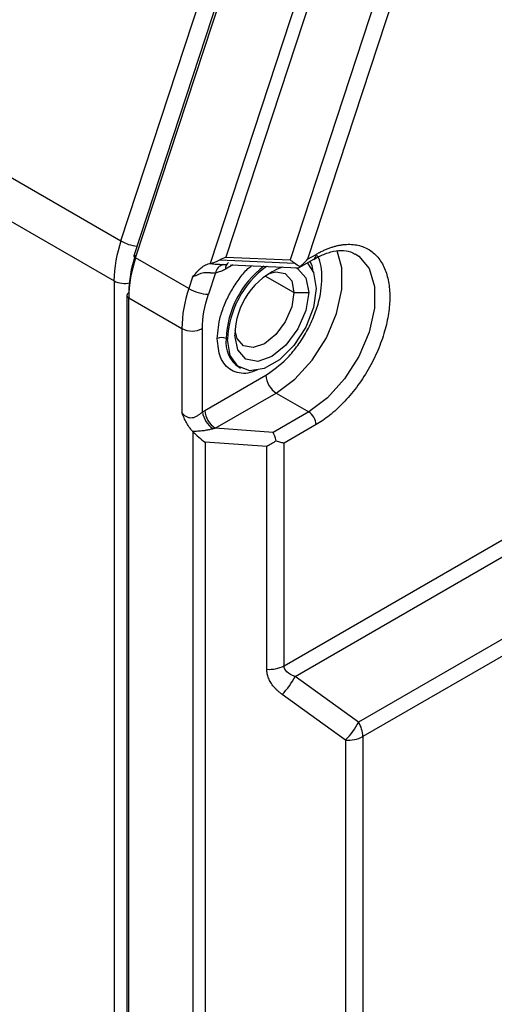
# Model space of a CAD drawing. Header units: millimetres. Extents: x 19 to 819, y 19 to 629.
# Tile 20 of 26: x 730 to 753, y 418 to 465. Entities that reach past the tile are written whole.
import ezdxf

# ---------------------------------------------------------------- set-up
doc = ezdxf.new("R2010")
doc.units = ezdxf.units.MM
doc.header["$LTSCALE"] = 3

msp = doc.modelspace()

# ---------------------------------------------------------------- linework, layer by layer
for p, q in [((703.601, 472.409), (735.138, 454.203)), ((735.138, 454.203), (741.076, 472.334)), ((741.595, 471.328), (735.752, 453.487)), ((735.845, 453.387), (741.688, 471.227)), ((703.27, 470.492), (734.807, 452.286)), ((744.767, 469.449), (739.422, 453.125)), ((745.339, 469.203), (740.173, 453.429)), ((747.821, 467.227), (743.26, 453.297)), ((748.598, 467.09), (744.091, 453.327)), ((738.391, 451.917), (735.845, 453.387)), ((740.173, 453.429), (743.26, 453.297)), ((744.091, 453.327), (744.494, 453.56)), ((739.877, 453.289), (743.456, 453.136)), ((740.502, 453.051), (740.156, 452.851)), ((740.399, 453.056), (743.658, 452.916)), ((743.683, 452.922), (744.391, 453.331)), ((744.391, 453.331), (744.385, 453.327)), ((738.572, 452.471), (738.391, 451.917)), ((739.668, 452.667), (739.334, 451.649)), ((743.434, 451.722), (742.049, 452.521)), ((734.807, 452.286), (734.807, 384.439)), ((735.426, 451.592), (735.426, 384.153)), ((743.434, 451.722), (744.141, 451.722)), ((735.514, 451.47), (738.06, 450)), ((735.514, 384.031), (735.514, 451.47)), ((738.06, 450), (738.06, 445.958)), ((739.049, 446.001), (739.049, 450)), ((740.252, 449.477), (740.181, 449.518)), ((739.169, 446.076), (742.09, 447.762)), ((740.802, 448.144), (740.873, 448.103)), ((740.802, 448.144), (740.844, 448.122)), ((739.664, 445.218), (742.585, 446.905)), ((742.585, 446.905), (744.141, 446.007)), ((744.141, 446.007), (742.435, 445.022)), ((744.494, 445.394), (742.961, 444.509)), ((738.594, 445.052), (738.594, 393.759)), ((742.435, 445.022), (739.664, 445.218)), ((739.179, 444.554), (739.179, 393.928)), ((742.132, 444.344), (739.179, 444.554)), ((742.961, 433.824), (742.961, 444.509)), ((742.132, 433.659), (742.132, 444.344)), ((742.961, 433.824), (758.306, 442.682)), ((743.492, 433.314), (758.486, 441.97)), ((763.218, 440.76), (746.532, 431.127)), ((763.925, 440.351), (746.74, 430.43)), ((746.532, 431.127), (743.492, 433.314)), ((745.911, 430.265), (742.87, 432.452)), ((745.911, 430.265), (745.911, 393.451)), ((746.74, 430.43), (746.74, 393.613))]:
    msp.add_line(p, q)
at = {"flags": 128}
for points in [[(735.752, 453.487), (735.752, 453.475), (735.76, 453.456), (735.779, 453.434), (735.807, 453.411), (735.845, 453.387)], [(742.585, 446.905), (743.481, 447.571), (744.305, 448.481), (744.99, 449.561), (745.479, 450.724), (745.735, 451.874), (745.735, 452.92), (745.504, 453.728)], [(746.369, 453.59), (746.545, 453.476), (747.035, 452.878), (747.29, 452.022), (747.29, 450.976), (747.035, 449.826), (746.545, 448.663), (745.861, 447.583), (745.037, 446.673), (744.141, 446.007)], [(743.506, 452.923), (743.623, 452.867), (744.006, 452.426), (744.141, 451.722)], [(744.089, 453.132), (744.366, 452.69), (744.494, 451.926)], [(742.186, 452.624), (742.561, 452.727), (743.019, 452.638), (743.326, 452.285), (743.434, 451.722)], [(744.494, 451.926), (744.366, 451.015), (743.998, 450.065), (743.434, 449.192), (742.741, 448.502), (742.005, 448.077), (741.312, 447.968), (740.748, 448.189), (740.379, 448.713), (740.252, 449.477)], [(744.141, 451.722), (744.006, 450.863), (743.623, 449.98), (743.049, 449.206), (742.373, 448.66), (741.696, 448.425), (741.123, 448.537), (740.74, 448.978), (740.605, 449.681)], [(743.434, 451.722), (743.326, 451.035), (743.019, 450.328), (742.561, 449.709), (742.019, 449.273), (741.478, 449.084), (741.019, 449.174), (740.713, 449.526), (740.615, 449.902)]]:
    msp.add_lwpolyline(points, dxfattribs=at)
for centre, radius, start, end in [((741.04, 452.196), 6.234, 161.2194, 179.1697), ((736.221, 456.153), 2.231, 240.9593, 261.7878), ((741.747, 451.38), 6.234, 161.2194, 179.1697), ((744.256, 453.529), 0.24, 304.0564, 7.2558), ((740.181, 452.567), 0.523, 105.6421, 168.9412), ((740.498, 452.889), 0.344, 124.3833, 186.3562), ((744.796, 449.316), 4.619, 127.3538, 177.4907), ((744.852, 449.281), 4.605, 126.5132, 177.563), ((744.099, 449.676), 3.494, 110.4496, 179.9113), ((735.304, 453.249), 1.083, 242.7019, 283.6291), ((735.576, 451.577), 0.151, 114.3747, 174.3052), ((735.576, 451.607), 0.151, 185.6948, 245.6253), ((744.293, 449.91), 6.234, 161.2194, 179.1697), ((739.407, 453.699), 2.051, 240.2906, 267.9602), ((738.554, 450.956), 1.076, 242.6097, 297.3903), ((739.969, 449.108), 0.461, 62.6097, 117.3903), ((741.597, 449.331), 1.428, 172.4814, 236.2064), ((743.165, 447.811), 1.076, 182.6055, 237.3945), ((740.215, 446.165), 1.177, 188.0283, 235.8415), ((740.244, 446.125), 1.076, 182.6055, 237.3945), ((743.727, 445.359), 0.768, 2.6055, 57.3945), ((742.267, 435.146), 1.493, 264.7978, 297.6872), ((740.55, 434.782), 3.287, 314.8822, 333.485), ((743.591, 432.595), 3.287, 314.8822, 333.485), ((745.298, 430.381), 1.443, 1.9565, 31.1437), ((746.046, 431.752), 1.493, 264.7978, 297.6872)]:
    msp.add_arc(centre, radius, start, end)
for centre, major_axis, ratio, start_param, end_param in [((739.187, 453.608), (0.643, -0.109), 0.76271, 5.159971, 5.212624), ((743.547, 453.421), (-0.124, 0.504), 0.290455, 3.057281, 3.532351), ((738.263, 444.909), (0.531, -0.462), 0.473254, 1.347524, 1.375864), ((742.435, 444.614), (-0.117, 0.508), 0.272296, 4.657774, 5.58106)]:
    msp.add_ellipse(centre, major_axis=major_axis, ratio=ratio, start_param=start_param, end_param=end_param)
for points, knots in [([(744.494, 453.56), (744.55, 453.591), (744.662, 453.654), (744.828, 453.736), (744.993, 453.809), (745.157, 453.872), (745.319, 453.925), (745.48, 453.969), (745.639, 454.002), (745.855, 454.035), (746.123, 454.049), (746.434, 454.019), (746.727, 453.941), (747.089, 453.773), (747.471, 453.45), (747.796, 452.913), (747.989, 452.264), (748.05, 451.53), (747.989, 450.725), (747.796, 449.854), (747.471, 448.941), (747.012, 448.023), (746.539, 447.307), (746.123, 446.786), (745.802, 446.432), (745.473, 446.112), (745.145, 445.834), (744.818, 445.591), (744.602, 445.46), (744.494, 445.394)], [0, 0, 0, 0, 0.015128, 0.030157, 0.045119, 0.060048, 0.074978, 0.089943, 0.104977, 0.120112, 0.152276, 0.184472, 0.21732, 0.250201, 0.315842, 0.38012, 0.440076, 0.500065, 0.560021, 0.620011, 0.684288, 0.749929, 0.81557, 0.847734, 0.87993, 0.910806, 0.941715, 0.970849, 1, 1, 1, 1]), ([(742.09, 447.762), (742.428, 447.999), (742.948, 448.362), (743.574, 449.111), (744.004, 449.759), (744.352, 450.457), (744.679, 451.369), (744.83, 452.44), (744.734, 453.218), (744.564, 453.489), (744.552, 453.509)], [0, 0, 0, 0, 0.190314, 0.292763, 0.397386, 0.50201, 0.604459, 0.794773, 0.985087, 1, 1, 1, 1]), ([(744.389, 453.316), (744.481, 453.378), (744.577, 453.442), (744.666, 453.475), (744.669, 453.476)], [0, 0, 0, 0, 0.964486, 1, 1, 1, 1]), ([(744.669, 453.476), (744.848, 453.551), (745.215, 453.704), (745.716, 453.762), (746.108, 453.728), (746.292, 453.609), (746.362, 453.564)], [0, 0, 0, 0, 0.259198, 0.530445, 0.821917, 1, 1, 1, 1]), ([(738.572, 452.471), (738.633, 452.54), (738.724, 452.645), (738.847, 452.781), (738.941, 452.873), (739.038, 452.955), (739.142, 453.026), (739.26, 453.086), (739.345, 453.108), (739.39, 453.119)], [0, 0, 0, 0, 0.249691, 0.376804, 0.498564, 0.612494, 0.732773, 0.861339, 1, 1, 1, 1]), ([(739.39, 453.119), (739.436, 453.115), (739.528, 453.108), (739.663, 453.097), (739.822, 453.083), (739.998, 453.07), (740.125, 453.071), (740.185, 453.072)], [0, 0, 0, 0, 0.169729, 0.3362652, 0.5000984, 0.7608046, 1, 1, 1, 1]), ([(739.757, 449.518), (739.788, 449.875), (739.836, 450.426), (740.127, 451.221), (740.428, 451.826), (740.802, 452.38), (741.13, 452.806), (741.346, 452.969), (741.404, 453.013)], [0, 0, 0, 0, 0.296031, 0.457034, 0.618165, 0.779168, 0.9403, 1, 1, 1, 1]), ([(744.203, 453.204), (744.223, 453.173), (744.304, 453.054), (744.318, 452.869), (744.329, 452.73)], [0, 0, 0, 0, 0.251374, 1, 1, 1, 1]), ([(739.668, 452.667), (739.651, 452.664), (739.615, 452.657), (739.545, 452.657), (739.477, 452.662), (739.384, 452.674), (739.27, 452.683), (739.116, 452.671), (738.965, 452.632), (738.824, 452.58), (738.71, 452.53), (738.628, 452.494), (738.589, 452.478), (738.572, 452.471)], [0, 0, 0, 0, 0.056426, 0.125164, 0.216507, 0.249412, 0.373529, 0.498367, 0.609379, 0.749215, 0.874541, 0.944184, 1, 1, 1, 1]), ([(740.156, 452.851), (740.122, 452.832), (740.055, 452.795), (739.955, 452.749), (739.857, 452.712), (739.761, 452.684), (739.699, 452.673), (739.668, 452.667)], [0, 0, 0, 0, 0.204424, 0.405653, 0.604655, 0.802431, 1, 1, 1, 1]), ([(741.681, 448.024), (741.528, 447.958), (741.217, 447.823), (740.801, 447.856), (740.428, 447.986), (740.127, 448.242), (739.836, 448.702), (739.788, 449.197), (739.757, 449.518)], [0, 0, 0, 0, 0.141669, 0.288637, 0.435722, 0.58269, 0.729775, 1, 1, 1, 1]), ([(738.06, 445.958), (738.07, 445.947), (738.102, 445.914), (738.156, 445.865), (738.22, 445.817), (738.303, 445.766), (738.414, 445.724), (738.561, 445.719), (738.698, 445.762), (738.809, 445.823), (738.889, 445.877), (738.947, 445.921), (738.999, 445.961), (739.033, 445.988), (739.049, 446.001)], [0, 0, 0, 0, 0.040257, 0.125226, 0.194179, 0.249562, 0.379161, 0.499231, 0.623942, 0.749212, 0.824801, 0.874508, 0.940919, 1, 1, 1, 1]), ([(738.58, 445.066), (738.558, 445.091), (738.514, 445.138), (738.455, 445.213), (738.402, 445.286), (738.356, 445.356), (738.316, 445.422), (738.27, 445.504), (738.219, 445.603), (738.146, 445.76), (738.094, 445.879), (738.06, 445.958)], [0, 0, 0, 0, 0.099727, 0.192478, 0.278486, 0.35817, 0.432068, 0.500781, 0.625875, 0.749917, 1, 1, 1, 1]), ([(739.049, 446.001), (739.069, 446.014), (739.109, 446.04), (739.149, 446.064), (739.169, 446.076)], [0, 0, 0, 0, 0.499707, 1, 1, 1, 1]), ([(739.554, 445.191), (739.526, 445.184), (739.469, 445.169), (739.379, 445.148), (739.283, 445.128), (739.18, 445.11), (739.028, 445.088), (738.828, 445.067), (738.663, 445.067), (738.58, 445.066)], [0, 0, 0, 0, 0.089729, 0.184318, 0.284076, 0.389268, 0.500117, 0.748936, 1, 1, 1, 1]), ([(738.594, 445.052), (738.679, 444.96), (738.772, 444.87), (738.971, 444.7), (739.074, 444.622), (739.179, 444.554)], [0, 0, 0, 0, 0.5, 0.5, 1, 1, 1, 1]), ([(742.579, 444.618), (742.504, 444.565), (742.43, 444.516), (742.281, 444.425), (742.205, 444.382), (742.132, 444.344)], [0, 0, 0, 0, 0.5, 0.5, 1, 1, 1, 1]), ([(742.579, 444.618), (742.654, 444.595), (742.723, 444.574), (742.85, 444.538), (742.909, 444.522), (742.961, 444.509)], [0, 0, 0, 0, 0.5, 0.5, 1, 1, 1, 1]), ([(742.87, 432.452), (742.831, 432.481), (742.756, 432.537), (742.651, 432.627), (742.555, 432.72), (742.469, 432.817), (742.391, 432.917), (742.3, 433.053), (742.212, 433.228), (742.144, 433.443), (742.136, 433.587), (742.132, 433.659)], [0, 0, 0, 0, 0.090361, 0.178581, 0.265055, 0.350201, 0.434457, 0.518275, 0.681871, 0.841019, 1, 1, 1, 1]), ([(743.492, 433.314), (743.324, 433.368), (743.19, 433.442), (743.008, 433.616), (742.961, 433.717), (742.961, 433.824)], [0, 0, 0, 0, 0.5, 0.5, 1, 1, 1, 1])]:
    msp.add_open_spline(points, degree=3, knots=knots)
for points in [[(735.825, 453.517), (735.62, 452.89), (735.514, 452.275), (735.514, 451.715)], [(740.173, 453.429), (740.074, 453.379), (739.974, 453.332), (739.877, 453.289)], [(739.422, 453.125), (739.563, 453.158), (739.717, 453.218), (739.877, 453.289)], [(743.456, 453.136), (743.39, 453.186), (743.325, 453.24), (743.26, 453.297)], [(743.717, 452.969), (743.631, 453.011), (743.545, 453.069), (743.456, 453.136)], [(743.717, 452.969), (743.855, 453.078), (743.98, 453.199), (744.091, 453.327)], [(739.049, 450), (739.049, 450.513), (739.147, 451.076), (739.334, 451.649)], [(739.664, 445.218), (739.627, 445.21), (739.591, 445.201), (739.554, 445.191)]]:
    msp.add_open_spline(points, degree=3)

doc.saveas('drawing.dxf')
